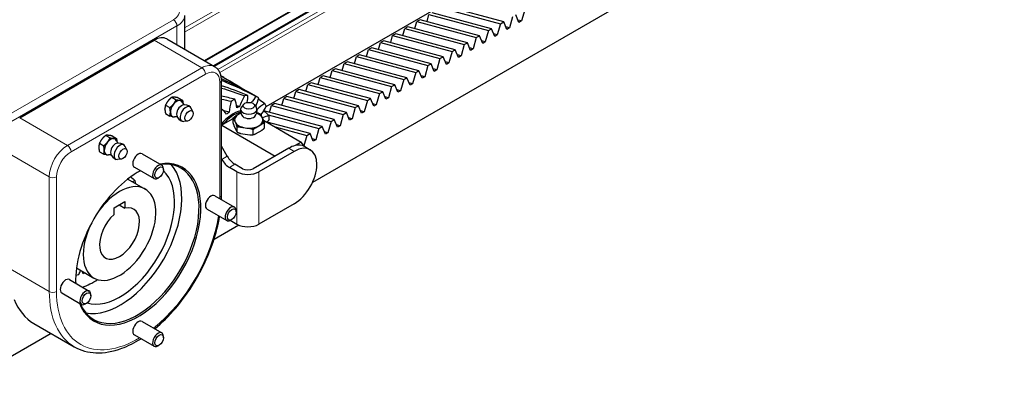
# Model space of a CAD drawing. Header units: millimetres. Extents: x 0 to 4200, y 0 to 2970.
# Tile 5 of 17: x 997 to 1381, y 476 to 614. Entities that reach past the tile are written whole.
import ezdxf

# ---------------------------------------------------------------- set-up
doc = ezdxf.new("R2010")
doc.units = ezdxf.units.MM
doc.header["$LTSCALE"] = 7
doc.layers.add('Visibile (ISO)', color=7, linetype='Continuous', lineweight=25)
doc.layers.add('Visibile sottile (ISO)', color=7, linetype='Continuous', lineweight=13)

msp = doc.modelspace()

# ---------------------------------------------------------------- linework, layer by layer
at = {"layer": 'Visibile (ISO)'}
for p, q in [((1356.3, 763.53), (1069.46, 597.93)), ((1353.53, 758.12), (1072.77, 596.02)), ((1353.42, 730.37), (1093.23, 580.14)), ((1380.81, 706.17), (1111.34, 550.59)), ((1161.43, 618.7), (1184.58, 612.47)), ((1185.83, 613.2), (1162.68, 619.43)), ((1194, 617.91), (1192.77, 613.53)), ((1061.5, 615.65), (1061.5, 602.53)), ((1153.25, 613.98), (1152, 613.26)), ((1176.4, 607.75), (1153.25, 613.98)), ((1155.95, 613.26), (1156.71, 615.98)), ((1156.71, 615.98), (1179.86, 609.75)), ((1181.12, 610.47), (1157.97, 616.71)), ((1189.29, 615.19), (1188.06, 610.81)), ((1191.78, 612.95), (1190.54, 615.92)), ((1192.77, 613.53), (1191.38, 613.9)), ((1146.52, 607.81), (1147.29, 610.54)), ((1148.54, 611.26), (1147.29, 610.54)), ((1147.29, 610.54), (1170.43, 604.31)), ((1171.69, 605.03), (1148.54, 611.26)), ((1151.23, 610.54), (1152, 613.26)), ((1152, 613.26), (1175.15, 607.03)), ((1179.86, 609.75), (1181.12, 610.47)), ((1182.35, 607.51), (1181.12, 610.47)), ((1184.58, 612.47), (1183.34, 608.09)), ((1184.58, 612.47), (1185.83, 613.2)), ((1187.06, 610.23), (1185.83, 613.2)), ((1188.06, 610.81), (1186.67, 611.18)), ((1188.06, 610.81), (1187.06, 610.23)), ((1192.77, 613.53), (1191.78, 612.95)), ((997.3, 575.79), (1049.62, 606)), ((1054.62, 606.5), (1073.22, 595.76)), ((1141.81, 605.09), (1142.57, 607.82)), ((1143.83, 608.54), (1142.57, 607.82)), ((1142.57, 607.82), (1165.72, 601.58)), ((1166.97, 602.31), (1143.83, 608.54)), ((1175.15, 607.03), (1173.91, 602.64)), ((1175.15, 607.03), (1176.4, 607.75)), ((1177.63, 604.79), (1176.4, 607.75)), ((1179.86, 609.75), (1178.63, 605.36)), ((1183.34, 608.09), (1181.95, 608.46)), ((1183.34, 608.09), (1182.35, 607.51)), ((1132.38, 599.65), (1133.14, 602.37)), ((1134.4, 603.1), (1133.14, 602.37)), ((1133.14, 602.37), (1156.29, 596.14)), ((1157.54, 596.86), (1134.4, 603.1)), ((1137.09, 602.37), (1137.86, 605.09)), ((1139.11, 605.82), (1137.86, 605.09)), ((1137.86, 605.09), (1161, 598.86)), ((1162.26, 599.59), (1139.11, 605.82)), ((1165.72, 601.58), (1166.97, 602.31)), ((1168.21, 599.35), (1166.97, 602.31)), ((1170.43, 604.31), (1169.2, 599.92)), ((1170.43, 604.31), (1171.69, 605.03)), ((1172.92, 602.07), (1171.69, 605.03)), ((1173.91, 602.64), (1172.52, 603.02)), ((1173.91, 602.64), (1172.92, 602.07)), ((1178.63, 605.36), (1177.24, 605.74)), ((1178.63, 605.36), (1177.63, 604.79)), ((1127.66, 596.93), (1128.43, 599.65)), ((1129.68, 600.37), (1128.43, 599.65)), ((1128.43, 599.65), (1151.58, 593.42)), ((1152.83, 594.14), (1129.68, 600.37)), ((1161, 598.86), (1159.77, 594.48)), ((1161, 598.86), (1162.26, 599.59)), ((1163.49, 596.62), (1162.26, 599.59)), ((1165.72, 601.58), (1164.49, 597.2)), ((1169.2, 599.92), (1167.81, 600.29)), ((1169.2, 599.92), (1168.21, 599.35)), ((1120.25, 594.93), (1119, 594.21)), ((1143.4, 588.7), (1120.25, 594.93)), ((1122.95, 594.21), (1123.71, 596.93)), ((1124.97, 597.65), (1123.71, 596.93)), ((1123.71, 596.93), (1146.86, 590.7)), ((1148.12, 591.42), (1124.97, 597.65)), ((1156.29, 596.14), (1155.06, 591.75)), ((1156.29, 596.14), (1157.54, 596.86)), ((1158.78, 593.9), (1157.54, 596.86)), ((1159.77, 594.48), (1158.38, 594.85)), ((1159.77, 594.48), (1158.78, 593.9)), ((1164.49, 597.2), (1163.1, 597.57)), ((1164.49, 597.2), (1163.49, 596.62)), ((1080.43, 589.39), (1077.11, 591.3)), ((1113.52, 588.76), (1114.29, 591.48)), ((1115.54, 592.21), (1114.29, 591.48)), ((1114.29, 591.48), (1137.43, 585.25)), ((1138.69, 585.98), (1115.54, 592.21)), ((1118.23, 591.48), (1119, 594.21)), ((1119, 594.21), (1142.15, 587.97)), ((1146.86, 590.7), (1145.63, 586.31)), ((1146.86, 590.7), (1148.12, 591.42)), ((1149.35, 588.46), (1148.12, 591.42)), ((1151.58, 593.42), (1150.34, 589.03)), ((1151.58, 593.42), (1152.83, 594.14)), ((1154.06, 591.18), (1152.83, 594.14)), ((1155.06, 591.75), (1153.67, 592.13)), ((1155.06, 591.75), (1154.06, 591.18)), ((1075.88, 545.7), (1075.88, 590.36)), ((1108.81, 586.04), (1109.57, 588.76)), ((1110.83, 589.49), (1109.57, 588.76)), ((1109.57, 588.76), (1132.72, 582.53)), ((1133.97, 583.26), (1110.83, 589.49)), ((1142.15, 587.97), (1140.91, 583.59)), ((1142.15, 587.97), (1143.4, 588.7)), ((1144.63, 585.74), (1143.4, 588.7)), ((1150.34, 589.03), (1148.95, 589.41)), ((1150.34, 589.03), (1149.35, 588.46)), ((1056.56, 583.82), (1058.24, 582.85)), ((1057.54, 583.84), (1057.61, 583.83)), ((1059.04, 583.6), (1060.72, 582.63)), ((1099.38, 580.6), (1100.14, 583.32)), ((1101.4, 584.04), (1100.14, 583.32)), ((1100.14, 583.32), (1123.29, 577.09)), ((1124.54, 577.81), (1101.4, 584.04)), ((1104.09, 583.32), (1104.86, 586.04)), ((1106.11, 586.77), (1104.86, 586.04)), ((1104.86, 586.04), (1128, 579.81)), ((1129.26, 580.53), (1106.11, 586.77)), ((1132.72, 582.53), (1133.97, 583.26)), ((1135.21, 580.29), (1133.97, 583.26)), ((1137.43, 585.25), (1136.2, 580.87)), ((1137.43, 585.25), (1138.69, 585.98)), ((1139.92, 583.01), (1138.69, 585.98)), ((1140.91, 583.59), (1139.52, 583.96)), ((1140.91, 583.59), (1139.92, 583.01)), ((1145.63, 586.31), (1144.24, 586.68)), ((1145.63, 586.31), (1144.63, 585.74)), ((1053.87, 579.17), (1053.87, 579.26)), ((1054.09, 580.74), (1055.77, 579.77)), ((1055.07, 582.37), (1055.14, 582.45)), ((1057.26, 581.23), (1057.19, 581.14)), ((1059.73, 582.61), (1059.67, 582.62)), ((1064.74, 578.15), (1064.12, 579.52)), ((1075.88, 579.19), (1075.88, 579.19)), ((1084.46, 581.02), (1083.58, 579.81)), ((1088.61, 581.02), (1089.49, 579.81)), ((1094.66, 577.87), (1095.43, 580.6)), ((1096.68, 581.32), (1095.43, 580.6)), ((1095.43, 580.6), (1118.58, 574.37)), ((1119.83, 575.09), (1096.68, 581.32)), ((1128, 579.81), (1126.77, 575.42)), ((1128, 579.81), (1129.26, 580.53)), ((1130.49, 577.57), (1129.26, 580.53)), ((1132.72, 582.53), (1131.49, 578.15)), ((1136.2, 580.87), (1134.81, 581.24)), ((1136.2, 580.87), (1135.21, 580.29)), ((1054.09, 577.44), (1055.77, 576.47)), ((1055.99, 578.04), (1055.99, 577.95)), ((1076.5, 573.26), (1080.4, 575.51)), ((1080.4, 573.73), (1080.4, 575.67)), ((1082.65, 577.22), (1081.32, 576.45)), ((1083.42, 577.67), (1082.65, 577.22)), ((1089.77, 577.76), (1089.68, 577.77)), ((1091.85, 575.8), (1091.36, 576.84)), ((1092.33, 574.75), (1091.85, 575.8)), ((1115.12, 572.37), (1092.44, 578.47)), ((1094.06, 576.97), (1113.86, 571.64)), ((1123.29, 577.09), (1122.06, 572.7)), ((1123.29, 577.09), (1124.54, 577.81)), ((1125.78, 574.85), (1124.54, 577.81)), ((1126.77, 575.42), (1125.38, 575.8)), ((1126.77, 575.42), (1125.78, 574.85)), ((1131.49, 578.15), (1130.1, 578.52)), ((1131.49, 578.15), (1130.49, 577.57)), ((1062.66, 574.55), (1061.17, 574.41)), ((1075.98, 572.96), (1075.88, 572.7)), ((1076.5, 573.26), (1075.98, 572.96)), ((1075.98, 572.96), (1096.84, 560.92)), ((1080.74, 575.2), (1081.22, 574.15)), ((1080.74, 572.75), (1081.71, 570.66)), ((1081.22, 574.15), (1081.71, 573.11)), ((1082.04, 570.19), (1082.04, 572.13)), ((1083.3, 572.19), (1085.11, 571.91)), ((1085.11, 571.91), (1086.92, 571.63)), ((1089.1, 571.96), (1090.42, 572.73)), ((1090.42, 572.73), (1091.75, 573.49)), ((1092.28, 574.86), (1106.99, 566.37)), ((1092.67, 571.83), (1092.67, 573.77)), ((1110.4, 569.65), (1093.63, 574.16)), ((1096.83, 572.24), (1109.15, 568.92)), ((1113.86, 571.64), (1112.63, 567.26)), ((1113.86, 571.64), (1115.12, 572.37)), ((1116.35, 569.41), (1115.12, 572.37)), ((1118.58, 574.37), (1117.34, 569.98)), ((1118.58, 574.37), (1119.83, 575.09)), ((1121.06, 572.13), (1119.83, 575.09)), ((1122.06, 572.7), (1120.67, 573.08)), ((1122.06, 572.7), (1121.06, 572.13)), ((1030.82, 568.96), (1032.5, 567.99)), ((1031.81, 568.98), (1031.87, 568.97)), ((1033.3, 568.74), (1034.98, 567.77)), ((1033.93, 567.76), (1034, 567.75)), ((1083.3, 569.74), (1086.92, 569.18)), ((1088.18, 569.24), (1088.18, 571.18)), ((1089.1, 569.51), (1091.75, 571.04)), ((1109.15, 568.92), (1108.02, 564.91)), ((1109.15, 568.92), (1110.4, 569.65)), ((1111.63, 566.68), (1110.4, 569.65)), ((1112.63, 567.26), (1111.24, 567.63)), ((1117.34, 569.98), (1115.95, 570.35)), ((1117.34, 569.98), (1116.35, 569.41)), ((1028.13, 564.31), (1028.13, 564.4)), ((1028.35, 565.88), (1030.03, 564.91)), ((1029.33, 567.51), (1029.4, 567.59)), ((1031.45, 566.28), (1031.52, 566.37)), ((1039, 563.29), (1038.38, 564.66)), ((1078.13, 560.85), (1075.88, 564.75)), ((1102.09, 563.95), (1088.3, 555.99)), ((1106.99, 566.37), (1104.57, 564.97)), ((1108.2, 564.65), (1106.99, 566.37)), ((1108.34, 564.57), (1110.46, 563.34)), ((1112.63, 567.26), (1111.63, 566.68)), ((1028.35, 562.58), (1030.03, 561.61)), ((1030.25, 563.09), (1030.25, 563.18)), ((1044.97, 561.77), (1052.68, 557.32)), ((1104.21, 562.73), (1090.42, 554.76)), ((1036.92, 559.69), (1035.43, 559.54)), ((1041.97, 556.58), (1049.68, 552.13)), ((1076.01, 559.62), (1075.88, 559.86)), ((1081.94, 554.76), (1079.01, 556.45)), ((1084.06, 555.99), (1081.13, 557.68)), ((1051.6, 552.52), (1051.18, 552.27)), ((1053.3, 555.46), (1053.3, 555.95)), ((1039.42, 551.95), (1046.19, 548.04)), ((1073.26, 545.44), (1080.96, 540.99)), ((1034.07, 540.76), (1038.31, 543.21)), ((1034.07, 538.14), (1034.07, 540.76)), ((1036.04, 541.9), (1038.31, 540.58)), ((1038.31, 543.21), (1038.31, 540.58)), ((1104.21, 542.31), (1090.42, 534.35)), ((1070.26, 540.25), (1077.96, 535.8)), ((1081.59, 539.13), (1081.59, 539.62)), ((1082.62, 534.01), (1073, 528.46)), ((1079.32, 535.87), (1081.94, 534.35)), ((1079.89, 536.19), (1079.46, 535.94)), ((1019.42, 517.31), (1026.19, 513.4)), ((1022.06, 514.97), (1021.62, 516.04)), ((1021.96, 515.84), (1021.67, 515.92)), ((1022.77, 515.38), (1022.06, 514.97)), ((1016.69, 512.78), (1024.4, 508.33)), ((1013.69, 507.59), (1021.4, 503.14)), ((1025.02, 506.47), (1025.02, 506.96)), ((1023.32, 503.53), (1022.9, 503.28)), ((1002.79, 495.73), (1018.56, 486.63)), ((1044.97, 496.45), (1052.68, 492)), ((1009.55, 491.83), (673.7, 297.92)), ((1041.97, 491.26), (1049.68, 486.81)), ((1051.6, 487.2), (1051.18, 486.95)), ((1053.3, 490.14), (1053.3, 490.63))]:
    msp.add_line(p, q, dxfattribs=at)
for centre, start, end in [((1061.61, 577.56), 46.932, 105.156), ((1086.53, 578.61), 166.932, 225.156), ((1086.53, 578.61), 314.844, 13.068), ((1061.61, 577.56), 194.844, 253.068), ((1035.87, 562.7), 46.932, 105.156), ((1035.87, 562.7), 194.844, 253.068)]:
    msp.add_arc(centre, 3.25, start, end, dxfattribs=at)
for centre, major_axis, start_param, end_param in [((1049.62, 597.84), (5, 8.66), 0, 0.785398), ((1080.38, 566.28), (-10.02, -17.35), 3.880791, 3.973191), ((1080.38, 566.28), (10.02, 17.35), 0.369599, 0.461999), ((1080.38, 566.28), (10.02, 17.35), 0, 0.0924), ((1058.46, 579.38), (1.75, 3.03), 5.838186, 8.63938), ((1058.46, 579.42), (-1.75, -3.03), 4.466658, 5.481719), ((1058.46, 579.42), (1.75, 3.03), 0.277868, 1.292929), ((1060.28, 578.33), (-1.32, -2.29), 3.667552, 5.757226), ((1062.04, 577.31), (1.6, 2.77), 5.890646, 9.817317), ((1058.46, 579.42), (1.75, 3.03), 5.758923, 6.528916), ((1080.38, 566.28), (-10.02, -17.35), 4.25039, 4.25059), ((1086.53, 579.1), (3.19, 0), 2.749053, 6.675725), ((1080.38, 566.28), (10.02, 17.35), 5.913586, 6.005986), ((1058.46, 579.38), (-1.75, -3.03), 5.497787, 6.728184), ((1080.38, 566.28), (6.75, 11.69), 0.476114, 1.27692), ((1080.88, 565.99), (-6.75, -11.69), 3.667032, 4.402873), ((1086.53, 574.97), (-5.5, 0), 5.497787, 6.544985), ((1086.53, 574.97), (-5.81, 0), 5.825852, 6.21692), ((1086.53, 574.97), (5.5, 0), 2.167172, 2.356194), ((1086.53, 577.07), (-2.65, 0), 0.525959, 2.615633), ((1086.53, 574.97), (5.5, 0), 0.261799, 0.974421), ((1086.53, 574.97), (-5.81, 0), 3.731457, 4.122525), ((1086.53, 574.97), (5.5, 0), 5.497787, 6.544985), ((1080.38, 566.28), (10.02, 17.35), 5.543987, 5.636387), ((1086.53, 574.97), (-5.5, 0), 0.261799, 1.308997), ((1086.53, 574.97), (5.81, 0), 3.731457, 4.122525), ((1086.53, 574.97), (-5.5, 0), 1.308997, 2.356194), ((1086.53, 574.97), (5.81, 0), 4.778654, 5.169722), ((1086.53, 574.97), (5.81, 0), 5.825852, 6.21692), ((1032.72, 564.52), (1.75, 3.03), 5.838186, 8.63938), ((1032.72, 564.56), (1.75, 3.03), 0.277868, 1.292929), ((1032.72, 564.56), (1.75, 3.03), 5.758923, 6.528916), ((1032.72, 564.56), (-1.75, -3.03), 4.466658, 5.481719), ((1034.54, 563.47), (1.32, 2.29), 0.525959, 2.615633), ((1036.3, 562.45), (-1.6, -2.77), 2.749053, 6.675725), ((1102.09, 553.74), (-6.25, -10.83), 3.643197, 3.926991), ((1104.21, 552.52), (6.25, 10.83), 3.926991, 7.068583), ((1102.09, 553.74), (6.25, 10.83), 0.021995, 0.501604), ((1102.09, 553.74), (6.25, 10.83), 0, 0.021995), ((1032.72, 564.52), (-1.75, -3.03), 5.497787, 6.728184), ((1043.47, 559.17), (1.5, 2.6), 0, 3.141593), ((1081.13, 562.58), (-3, 5.2), 1.570796, 2.356194), ((1043.47, 526.51), (-17.25, -29.88), 5.847997, 9.859967), ((1043.12, 526.72), (17, 29.44), 2.739197, 6.68558), ((1036.4, 530.6), (17, 29.44), 3.340475, 6.084303), ((1051.18, 554.72), (1.5, 2.6), 5.497787, 10.210176), ((1079.01, 561.35), (3, -5.2), 4.712389, 5.497787), ((1043.47, 526.51), (-17.25, -29.88), 3.889847, 5.534931), ((1036.4, 530.6), (15, 25.98), 3.27665, 6.148128), ((1043.12, 526.72), (17, 29.44), 0.732275, 0.778072), ((1086.18, 557.21), (-6, 0), 0.785398, 2.356194), ((1086.18, 557.21), (3, 0), 3.926991, 5.497787), ((1036.19, 530.72), (-10, -17.32), 4.837937, 10.870026), ((1024.7, 537.35), (12.67, 21.95), 5.621862, 5.676287), ((1071.76, 542.84), (1.5, 2.6), 0, 3.141593), ((1036.19, 530.72), (5.5, 9.53), 1.061625, 6.792357), ((1079.46, 538.39), (1.5, 2.6), 5.497787, 10.210176), ((1086.18, 536.8), (6, 0), 3.926991, 5.497787), ((1024.7, 537.35), (12.67, 21.95), 3.611545, 3.677091), ((1015.19, 510.18), (1.5, 2.6), 0, 3.141593), ((1043.12, 526.72), (17, 29.44), 2.363521, 2.409317), ((1026.29, 536.43), (15, 25.98), 3.709908, 3.990986), ((1022.9, 505.73), (1.5, 2.6), 5.497787, 10.210176), ((1026.29, 536.43), (-23.5, -40.7), 5.856545, 6.283185), ((1043.47, 493.85), (1.5, 2.6), 0, 3.141593), ((1051.18, 489.4), (1.5, 2.6), 5.497787, 10.210176)]:
    msp.add_ellipse(centre, major_axis=major_axis, ratio=0.57735, start_param=start_param, end_param=end_param, dxfattribs=at)
for centre, major_axis in [((1086.53, 580.53), (-2.25, 0)), ((1063.27, 576.6), (-1.12, -1.95)), ((1037.53, 561.74), (-1.13, -1.95)), ((1051.6, 554.48), (-1.2, -2.08)), ((1079.89, 538.15), (-1.2, -2.08)), ((1023.32, 505.49), (1.2, 2.08)), ((1051.6, 489.16), (1.2, 2.08))]:
    msp.add_ellipse(centre, major_axis=major_axis, ratio=0.57735, dxfattribs=at)
for points, knots in [([(1075.88, 590.36), (1075.88, 590.8), (1075.85, 591.22), (1075.72, 592.06), (1075.63, 592.47), (1075.36, 593.25), (1075.19, 593.63), (1074.77, 594.35), (1074.52, 594.69), (1073.92, 595.28), (1073.59, 595.55), (1073.22, 595.76)], [3.1415927, 3.1415927, 3.1415927, 3.1415927, 3.2986723, 3.2986723, 3.4557519, 3.4557519, 3.6128316, 3.6128316, 3.7699112, 3.7699112, 3.9269908, 3.9269908, 3.9269908, 3.9269908]), ([(1060.8, 581.68), (1060.81, 581.64), (1060.83, 581.58), (1060.89, 581.46), (1060.93, 581.39), (1061.03, 581.24), (1061.08, 581.16), (1061.22, 580.99), (1061.3, 580.9), (1061.4, 580.81), (1061.4, 580.81), (1061.41, 580.8)], [3.4819919, 3.4819919, 3.4819919, 3.4819919, 3.5580451, 3.5580451, 3.6340983, 3.6340983, 3.7101515, 3.7101515, 3.7862047, 3.7862047, 3.791036, 3.791036, 3.791036, 3.791036]), ([(1058.7, 576.11), (1058.69, 576.12), (1058.69, 576.12), (1058.56, 576.15), (1058.44, 576.18), (1058.23, 576.21), (1058.13, 576.22), (1057.95, 576.23), (1057.87, 576.23), (1057.74, 576.22), (1057.68, 576.21), (1057.64, 576.21)], [0.9213529, 0.9213529, 0.9213529, 0.9213529, 0.9261843, 0.9261843, 1.0022375, 1.0022375, 1.0782907, 1.0782907, 1.1543439, 1.1543439, 1.2303971, 1.2303971, 1.2303971, 1.2303971]), ([(1035.06, 566.82), (1035.07, 566.78), (1035.09, 566.72), (1035.15, 566.6), (1035.19, 566.53), (1035.29, 566.38), (1035.35, 566.3), (1035.48, 566.13), (1035.56, 566.04), (1035.66, 565.95), (1035.66, 565.95), (1035.67, 565.94)], [3.4819919, 3.4819919, 3.4819919, 3.4819919, 3.5580451, 3.5580451, 3.6340983, 3.6340983, 3.7101515, 3.7101515, 3.7862047, 3.7862047, 3.791036, 3.791036, 3.791036, 3.791036]), ([(1032.96, 561.25), (1032.96, 561.26), (1032.95, 561.26), (1032.82, 561.29), (1032.7, 561.32), (1032.49, 561.35), (1032.39, 561.36), (1032.21, 561.37), (1032.13, 561.37), (1032, 561.36), (1031.94, 561.35), (1031.9, 561.35)], [0.9213529, 0.9213529, 0.9213529, 0.9213529, 0.9261843, 0.9261843, 1.0022375, 1.0022375, 1.0782907, 1.0782907, 1.1543439, 1.1543439, 1.2303971, 1.2303971, 1.2303971, 1.2303971]), ([(1049.88, 493.62), (1052.73, 495.96), (1055.49, 498.67), (1061.23, 505.38), (1064.12, 509.51), (1069.06, 518.22), (1071.12, 522.81), (1073.78, 530.76), (1074.63, 534.13), (1075.17, 537.41)], [1.778358, 1.778358, 1.778358, 1.778358, 2.043525, 2.043525, 2.369432, 2.369432, 2.694837, 2.694837, 2.934031, 2.934031, 2.934031, 2.934031]), ([(1018.56, 486.63), (1021.07, 485.18), (1023.95, 484.38), (1030.22, 484.14), (1033.62, 484.75), (1039.55, 486.94), (1042.07, 488.2), (1044.56, 489.76)], [0.7853982, 0.7853982, 0.7853982, 0.7853982, 1.0808336, 1.0808336, 1.3910836, 1.3910836, 1.6159456, 1.6159456, 1.6159456, 1.6159456])]:
    msp.add_open_spline(points, degree=3, knots=knots, dxfattribs=at)
for points in [[(1077.11, 591.3), (1076.64, 591.57), (1076.17, 591.84), (1075.7, 592.11)], [(1075.73, 591.98), (1079.01, 590.25), (1082.22, 588.39), (1085.36, 586.4)], [(1090.4, 583.63), (1085.69, 586.35), (1080.83, 588.79), (1075.86, 590.94)], [(1075.88, 590.41), (1080.49, 588.54), (1085.02, 586.44), (1089.43, 584.09)], [(1086.11, 584.55), (1082.73, 585.92), (1079.31, 587.16), (1075.88, 588.27)], [(1075.88, 587.39), (1078.9, 586.49), (1081.9, 585.49), (1084.89, 584.39)], [(1081.04, 583), (1079.32, 583.46), (1077.6, 583.88), (1075.88, 584.28)], [(1075.88, 583.11), (1077.16, 582.83), (1078.44, 582.55), (1079.73, 582.24)], [(1081.9, 579.72), (1081.79, 580.96), (1081.5, 582.07), (1081.04, 583)], [(1084.89, 584.39), (1084.08, 583), (1083.41, 581.54), (1082.9, 580.08)], [(1085.96, 581.78), (1086.1, 582.74), (1086.14, 583.67), (1086.11, 584.55)], [(1089.43, 584.09), (1088.75, 583.35), (1088.1, 582.55), (1087.5, 581.7)], [(1089.24, 580.16), (1089.72, 581.31), (1090.12, 582.48), (1090.4, 583.63)], [(1090.28, 583.15), (1091.11, 582.57), (1091.94, 581.98), (1092.76, 581.39)], [(1077.87, 577.17), (1077.36, 578.05), (1076.68, 578.73), (1075.88, 579.19)], [(1079.73, 582.24), (1079.27, 580.78), (1078.98, 579.33), (1078.87, 577.97)], [(1082.9, 580.08), (1082.53, 580.22), (1082.17, 580.35), (1081.81, 580.48)], [(1082.9, 580.08), (1082.57, 579.98), (1082.24, 579.86), (1081.9, 579.72)], [(1092.76, 581.39), (1091.74, 580.74), (1090.73, 579.94), (1089.76, 578.99)], [(1091.28, 576.97), (1092.05, 578.04), (1092.74, 579.19), (1093.34, 580.37)], [(1078.87, 577.97), (1078.18, 578.15), (1077.49, 578.34), (1076.8, 578.52)], [(1078.87, 577.97), (1078.53, 577.72), (1078.2, 577.45), (1077.87, 577.17)], [(1094.42, 576.64), (1093.59, 576.48), (1092.73, 576.19), (1091.86, 575.77)], [(1092.34, 578.57), (1093.04, 577.93), (1093.73, 577.29), (1094.42, 576.64)], [(1093.58, 574.11), (1093.91, 574.46), (1094.23, 574.83), (1094.54, 575.2)], [(1040.57, 552.8), (1041.16, 552.28), (1041.75, 551.74), (1042.33, 551.21)], [(1039.48, 551.91), (1039.53, 551.97), (1039.57, 552.04), (1039.62, 552.1)], [(1042.33, 551.21), (1041.98, 551.12), (1041.62, 551.01), (1041.26, 550.88)], [(1075.84, 543.95), (1075.87, 544.54), (1075.88, 545.12), (1075.88, 545.7)], [(1020.27, 514.75), (1020.54, 515.28), (1020.8, 515.82), (1021.04, 516.37)]]:
    msp.add_open_spline(points, degree=3, dxfattribs=at)
for points, weights in [([(1056.56, 583.82), (1055.7, 583.14), (1055.14, 582.45)], [1, 1.03575377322, 1]), ([(1057.54, 583.84), (1056.99, 583.89), (1056.56, 583.82)], [1, 1.03575377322, 1]), ([(1059.04, 583.6), (1058.18, 583.78), (1057.61, 583.83)], [1, 1.03575377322, 1]), ([(1054.09, 580.74), (1053.87, 580.01), (1053.87, 579.26)], [1, 1.03575377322, 1]), ([(1053.87, 579.17), (1053.87, 578.43), (1054.09, 577.44)], [1, 1.03575377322, 1]), ([(1055.07, 582.37), (1054.52, 581.67), (1054.09, 580.74)], [1, 1.03575377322, 1]), ([(1055.77, 579.77), (1056.63, 580.45), (1057.19, 581.14)], [1, 1.03575377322, 1]), ([(1055.99, 578.04), (1055.98, 578.79), (1055.77, 579.77)], [1, 1.03575377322, 1]), ([(1057.26, 581.23), (1057.81, 581.92), (1058.24, 582.85)], [1, 1.03575377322, 1]), ([(1058.24, 582.85), (1059.1, 582.67), (1059.67, 582.62)], [1, 1.03575377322, 1]), ([(1059.73, 582.61), (1060.29, 582.56), (1060.72, 582.63)], [1, 1.03575377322, 1]), ([(1060.72, 582.63), (1060.86, 581.97), (1060.91, 581.43)], [1, 1.02367940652, 1.0159934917]), ([(1055.77, 576.47), (1055.98, 577.21), (1055.99, 577.95)], [1, 1.03575377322, 1]), ([(1056.86, 576.28), (1056.4, 576.34), (1055.77, 576.47)], [1.0142309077, 1.02595022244, 1]), ([(1058.05, 576.23), (1057.87, 576.21), (1057.67, 576.21)], [1.01190930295, 1.02028670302, 1.01690375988]), ([(1080.4, 575.67), (1080.88, 576.11), (1081.32, 576.45)], [1, 1.00579410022, 1]), ([(1080.74, 575.2), (1080.58, 575.45), (1080.4, 575.67)], [1, 1.00579410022, 1]), ([(1089.77, 577.76), (1090.37, 577.57), (1091.03, 577.31)], [1, 1.00579410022, 1]), ([(1091.03, 577.31), (1091.2, 577.09), (1091.36, 576.84)], [1, 1.00579410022, 1]), ([(1080.4, 573.73), (1080.58, 573.19), (1080.74, 572.75)], [1, 1.00579410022, 1]), ([(1082.04, 572.13), (1081.87, 572.67), (1081.71, 573.11)], [1, 1.00579410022, 1]), ([(1083.3, 572.19), (1082.7, 572.18), (1082.04, 572.13)], [1, 1.00579410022, 1]), ([(1088.18, 571.18), (1087.52, 571.44), (1086.92, 571.63)], [1, 1.00579410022, 1]), ([(1089.1, 571.96), (1088.66, 571.61), (1088.18, 571.18)], [1, 1.00579410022, 1]), ([(1092.67, 573.77), (1092.19, 573.65), (1091.75, 573.49)], [1, 1.00579410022, 1]), ([(1091.75, 571.04), (1092.19, 571.39), (1092.67, 571.83)], [1, 1.00579410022, 1]), ([(1092.33, 574.75), (1092.49, 574.31), (1092.67, 573.77)], [1, 1.00579410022, 1]), ([(1030.82, 568.96), (1029.96, 568.28), (1029.4, 567.59)], [1, 1.03575377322, 1]), ([(1031.81, 568.98), (1031.25, 569.03), (1030.82, 568.96)], [1, 1.03575377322, 1]), ([(1031.52, 566.37), (1032.07, 567.06), (1032.5, 567.99)], [1, 1.03575377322, 1]), ([(1033.3, 568.74), (1032.44, 568.92), (1031.87, 568.97)], [1, 1.03575377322, 1]), ([(1032.5, 567.99), (1033.36, 567.81), (1033.93, 567.76)], [1, 1.03575377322, 1]), ([(1034, 567.75), (1034.55, 567.7), (1034.98, 567.77)], [1, 1.03575377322, 1]), ([(1034.98, 567.77), (1035.12, 567.11), (1035.17, 566.57)], [1, 1.02367940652, 1.0159934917]), ([(1081.71, 570.66), (1081.87, 570.41), (1082.04, 570.19)], [1, 1.00579410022, 1]), ([(1082.04, 570.19), (1082.7, 569.92), (1083.3, 569.74)], [1, 1.00579410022, 1]), ([(1086.92, 569.18), (1087.52, 569.18), (1088.18, 569.24)], [1, 1.00579410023, 1]), ([(1088.18, 569.24), (1088.66, 569.35), (1089.1, 569.51)], [1, 1.00579410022, 1]), ([(1028.35, 565.88), (1028.13, 565.15), (1028.13, 564.4)], [1, 1.03575377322, 1]), ([(1028.13, 564.31), (1028.13, 563.56), (1028.35, 562.58)], [1, 1.03575377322, 1]), ([(1029.33, 567.51), (1028.78, 566.81), (1028.35, 565.88)], [1, 1.03575377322, 1]), ([(1030.03, 564.91), (1030.89, 565.59), (1031.45, 566.28)], [1, 1.03575377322, 1]), ([(1030.25, 563.18), (1030.24, 563.93), (1030.03, 564.91)], [1, 1.03575377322, 1]), ([(1030.03, 561.61), (1030.24, 562.35), (1030.25, 563.09)], [1, 1.03575377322, 1]), ([(1031.12, 561.42), (1030.66, 561.48), (1030.03, 561.61)], [1.0142309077, 1.02595022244, 1]), ([(1032.31, 561.37), (1032.13, 561.35), (1031.93, 561.35)], [1.01190930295, 1.02028670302, 1.01690375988])]:
    msp.add_rational_spline(points, weights, degree=2, dxfattribs=at)
at = {"layer": 'Visibile sottile (ISO)'}
for p, q in [((1355.8, 780.73), (1061.5, 610.81)), ((1356.51, 779.51), (1061.5, 609.18)), ((1356.51, 763.99), (1069.17, 598.1)), ((1354.03, 758.07), (1073.06, 595.85)), ((1355.8, 757.05), (1074.52, 594.65)), ((1356.51, 755.83), (1075.26, 593.45)), ((1057.15, 614.02), (986.94, 573.48)), ((988.35, 571.03), (1058.57, 611.57)), ((1058.57, 611.57), (1058.57, 604.22)), ((1049.62, 606), (1068.22, 595.26)), ((1068.22, 595.26), (1015.89, 565.05)), ((1017.31, 562.6), (1069.64, 592.81)), ((1075.29, 589.55), (1075.29, 544.89)), ((997.3, 575.79), (1015.89, 565.05)), ((1102.09, 563.95), (1104.21, 562.73)), ((990.23, 563.54), (1008.82, 552.81)), ((1078.13, 560.85), (1076.01, 559.62)), ((1079.01, 556.45), (1081.13, 557.68)), ((1008.82, 552.81), (1008.82, 508.14)), ((1011.65, 508.14), (1011.65, 552.81)), ((1081.94, 554.76), (1081.94, 534.35)), ((1090.42, 534.35), (1090.42, 554.76)), ((971.84, 529.49), (1008.82, 508.14))]:
    msp.add_line(p, q, dxfattribs=at)
for centre, major_axis, start_param, end_param in [((1051.5, 617.29), (8, 0), 5.497787, 6.480581), ((1057.15, 612.39), (-1, 1.73), 3.926991, 5.497787), ((1051.5, 615.65), (10, 0), 5.497787, 6.283185), ((1068.22, 587.1), (5, 8.66), 0, 0.785398), ((1068.22, 593.63), (1, -1.73), 0.785398, 2.356194), ((1069.64, 586.28), (4, 6.93), 5.497787, 7.068583), ((1073.88, 590.36), (2, 0), 5.497787, 6.283185), ((1015.89, 556.89), (-5, -8.66), 3.926991, 5.497787), ((1015.89, 563.42), (-1, 1.73), 3.926991, 5.497787), ((1017.31, 556.07), (4, 6.93), 0.785398, 2.356194), ((1010.24, 553.62), (2, 0), 3.926991, 5.497787), ((1073.88, 545.7), (2, 0), 5.497787, 6.283185), ((1043.47, 526.51), (-22.5, -38.97), 2.339503, 2.356194), ((1043.47, 526.51), (-22.5, -38.97), 0.974148, 2.167444), ((1042.06, 527.33), (-23.5, -40.7), 5.497787, 6.283185), ((1010.24, 508.96), (2, 0), 3.926991, 5.497787), ((1043.47, 526.51), (-22.5, -38.97), 5.497787, 7.085275)]:
    msp.add_ellipse(centre, major_axis=major_axis, ratio=0.57735, start_param=start_param, end_param=end_param, dxfattribs=at)

doc.saveas('drawing.dxf')
